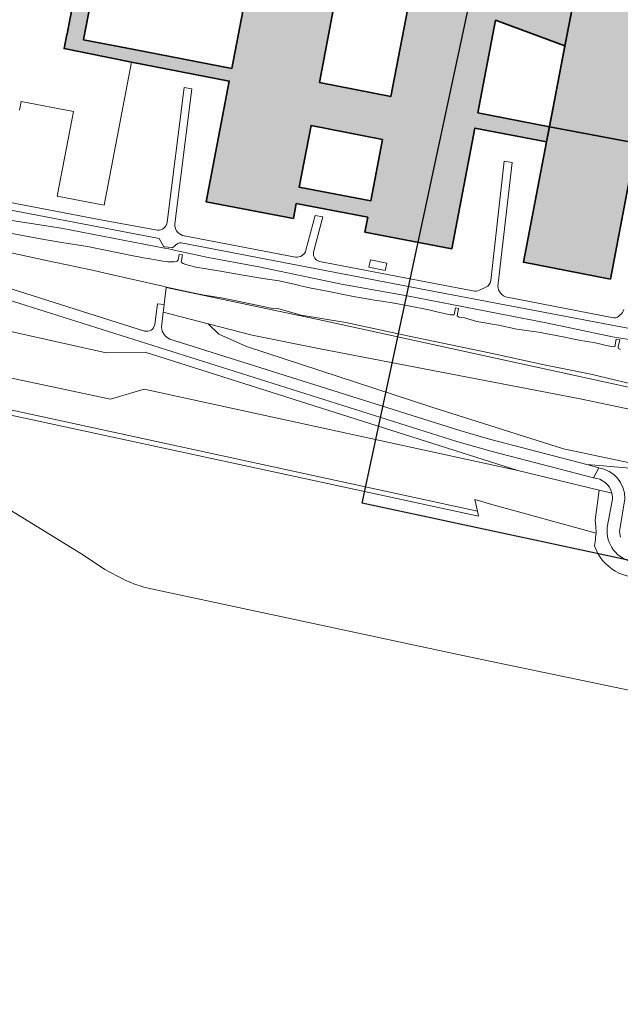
# Model space of a CAD drawing. Header units: metres. Extents: x 147053 to 148259, y 410382 to 411354.
# Tile 2 of 37: x 147229 to 147389, y 410407 to 410670. Entities that reach past the tile are written whole.
import ezdxf

# ---------------------------------------------------------------- set-up
doc = ezdxf.new("R2010")
doc.units = ezdxf.units.M
for name, color, linetype, lineweight in [('B-WE-GR-BOS_NAALD-GV', 40, 'Continuous', 13), ('B-WE-GR-GROENVOORZIENING-GV', 80, 'Continuous', 18), ('B-WE-OG-BEBOUWING-GV', 7, 'Continuous', 35), ('B-WE-OG-TERREIN_CULTUURSCHEIDING-GV', 7, 'Continuous', 18), ('B-WE-OG-TERREIN_ERF-GV', 7, 'Continuous', 18), ('B-WE-OG-WATER-GV', 130, 'Continuous', 18), ('B-WE-VH-VERHARDING_ASFALT-GV', 252, 'Continuous', 18), ('B-WE-VH-VERHARDING_TEGEL-GV', 252, 'Continuous', 18)]:
    doc.layers.add(name, color=color, linetype=linetype, lineweight=lineweight)
doc.layers.add('N-WE-VH-VERHARDING-AP_BEBOUWING', color=7, linetype='Continuous', true_color=0xe7e2d0)

msp = doc.modelspace()

# ---------------------------------------------------------------- hatches: boundary and pattern name
at = {"layer": 'N-WE-VH-VERHARDING-AP_BEBOUWING', "linetype": 'ByBlock'}
h = msp.add_hatch(color=256, dxfattribs=at)
h.paths.add_polyline_path([(147383.53, 410711.51), (147364.38, 410715.19), (147365.1, 410718.95), (147369.78, 410743.42), (147369.89, 410743.99), (147372.56, 410757.95), (147380.78, 410800.92), (147357.53, 410805.39), (147356.85, 410801.84), (147354.06, 410802.38), (147337.69, 410805.51), (147338.36, 410809.02), (147315.14, 410813.49), (147298.72, 410727.7), (147297.51, 410721.42), (147294.23, 410704.25), (147285.23, 410657.24), (147259.16, 410662.3), (147259.16, 410662.3), (147245.61, 410664.93), (147245.71, 410665.45), (147250.96, 410692.58), (147246.45, 410693.53), (147241.22, 410666.52), (147241.18, 410666.33), (147240.45, 410662.56), (147258.46, 410658.9), (147284.58, 410653.87), (147278.4, 410621.6), (147301.71, 410617.15), (147302.47, 410621.11), (147321.6, 410617.45), (147320.84, 410613.49), (147344.08, 410609.03), (147350.25, 410641.29), (147369.4, 410637.66)])
h.paths.add_polyline_path([(147329.48, 410762.53), (147342.05, 410760.11), (147339.95, 410749.13), (147334.55, 410720.89), (147321.99, 410723.3), (147327.38, 410751.54)], flags=16)
h.paths.add_polyline_path([(147320.77, 410716.93), (147339.92, 410713.27), (147334.3, 410683.9), (147316.5, 410694.54)], flags=16)
h.paths.add_polyline_path([(147308.66, 410653.49), (147315.43, 410688.96), (147325.12, 410681.5), (147333.26, 410678.45), (147327.77, 410649.74)], flags=16)
h.paths.add_polyline_path([(147325.58, 410638.28), (147322.44, 410621.87), (147303.3, 410625.46), (147306.46, 410641.99)], flags=16)
h.paths.add_polyline_path([(147376.56, 410675.07), (147357.38, 410678.57), (147363.17, 410708.88), (147382.33, 410705.22)], flags=16)
h.paths.add_polyline_path([(147370.16, 410641.62), (147351.03, 410645.38), (147355.76, 410670.14), (147374.3, 410663.28)], flags=17)
msp.add_hatch(color=256, dxfattribs=at).paths.add_polyline_path([(147420.47, 410778.35), (147420.53, 410778.66), (147397.23, 410783.1), (147391.72, 410754.29), (147389.05, 410740.32), (147388.93, 410739.75), (147384.26, 410715.29), (147383.53, 410711.51), (147382.33, 410705.22), (147376.56, 410675.07), (147374.3, 410663.28), (147370.16, 410641.62), (147393.42, 410637.23), (147394.03, 410640.38), (147401.29, 410642.57), (147403.09, 410651.87), (147406.79, 410671.06), (147400.15, 410672.34), (147409.57, 410721.48), (147415.86, 410720.28), (147420.56, 410744.8), (147417.12, 410745.46), (147417.77, 410748.84), (147417.08, 410748.97), (147419.24, 410760.26), (147417.08, 410760.68)], flags=17)
msp.add_hatch(color=256, dxfattribs=at).paths.add_polyline_path([(147370.16, 410641.62), (147369.4, 410637.66), (147363.23, 410605.41), (147386.47, 410600.91), (147391.5, 410627.17), (147408.33, 410623.97), (147403.31, 410597.75), (147421.89, 410594.19), (147422.19, 410595.75), (147427.06, 410621.22), (147440.29, 410618.59), (147436.48, 410598.73), (147458.37, 410594.53), (147458.6, 410594.49), (147464.17, 410623.68), (147446.05, 410627.17), (147442.73, 410627.81), (147443.49, 410631.71), (147443.04, 410631.79), (147442.92, 410631.2), (147433.9, 410632.94), (147434, 410633.53), (147433.55, 410633.62), (147432.8, 410629.7), (147393.42, 410637.23)])

# ---------------------------------------------------------------- linework, layer by layer
at = {"layer": 'B-WE-GR-BOS_NAALD-GV'}
msp.add_lwpolyline([(147382.43, 410536.47), (147383.45, 410544.48), (147361.75, 410549.69), (147261.84, 410571.51), (147252.85, 410568.79), (147195.69, 410580.89), (147194.85, 410572.75), (147350.93, 410538.82), (147350.2, 410541.95), (147354.79, 410540.63), (147382.64, 410532.94), (147382.6, 410534.71)], close=True, dxfattribs=at)
at = {"layer": 'B-WE-GR-GROENVOORZIENING-GV'}
msp.add_lwpolyline([(147196.97, 410593.36), (147195.69, 410580.89), (147252.85, 410568.79), (147261.84, 410571.51), (147361.75, 410549.69), (147262.11, 410581.39), (147251.68, 410581.19)], close=True, dxfattribs=at)
at = {"layer": 'B-WE-OG-BEBOUWING-GV', "flags": 128}
for points in [[(147246.45, 410693.53), (147241.22, 410666.52), (147241.18, 410666.33), (147240.45, 410662.56), (147258.46, 410658.9), (147284.58, 410653.87), (147278.4, 410621.6), (147301.71, 410617.15), (147302.47, 410621.11), (147321.6, 410617.45), (147320.84, 410613.49), (147344.08, 410609.03), (147350.25, 410641.29), (147369.4, 410637.66), (147383.53, 410711.51)], [(147294.23, 410704.25), (147285.23, 410657.24), (147259.16, 410662.3), (147259.16, 410662.3), (147245.61, 410664.93), (147245.71, 410665.45), (147250.96, 410692.58)], [(147393.42, 410637.23), (147370.16, 410641.62), (147369.4, 410637.66), (147363.23, 410605.41), (147386.47, 410600.91), (147391.5, 410627.17)]]:
    msp.add_lwpolyline(points, dxfattribs=at)
at = {"layer": 'B-WE-OG-BEBOUWING-GV'}
for points in [[(147308.66, 410653.49), (147315.43, 410688.96), (147325.12, 410681.5), (147333.26, 410678.45), (147327.77, 410649.74)], [(147370.16, 410641.62), (147351.03, 410645.38), (147355.76, 410670.14), (147374.3, 410663.28)], [(147325.58, 410638.28), (147322.44, 410621.87), (147303.3, 410625.46), (147306.46, 410641.99)]]:
    msp.add_lwpolyline(points, close=True, dxfattribs=at)
msp.add_lwpolyline([(147376.56, 410675.07), (147374.3, 410663.28), (147370.16, 410641.62), (147393.42, 410637.23), (147394.03, 410640.38), (147401.29, 410642.57), (147403.09, 410651.87), (147406.79, 410671.06)], dxfattribs=at)
at = {"layer": 'B-WE-OG-TERREIN_CULTUURSCHEIDING-GV'}
for points in [[(147270.06, 410609.85), (147269.43, 410609.28), (147269.1, 410609.32), (147267.34, 410609.53), (147267.12, 410609.56), (147265.81, 410611.73), (147184.69, 410627.28)], [(147217.83, 410617.96), (147239.67, 410614.49), (147267.3, 410609.21), (147268.4, 410609), (147269.04, 410608.86), (147278.91, 410606.73), (147292.51, 410604.2), (147314.58, 410599.54), (147332.12, 410596.47), (147353.24, 410592.31), (147369.75, 410589.09), (147387.01, 410585.48), (147402.61, 410583.01)], [(147381.96, 410547.74), (147354.84, 410554.77), (147345.45, 410557.45), (147198.06, 410604.02), (147197.7, 410600.43)], [(147197.7, 410600.43), (147197.62, 410599.67), (147197.54, 410598.94), (147197.35, 410597.07), (147197.3, 410596.54), (147197.27, 410596.31), (147196.97, 410593.36), (147251.68, 410581.19), (147262.11, 410581.39), (147361.75, 410549.69), (147383.45, 410544.48), (147385.4, 410544.01), (147386.87, 410543.66)], [(147421.55, 410565.41), (147309.57, 410589.82), (147267.76, 410598.66), (147267.19, 410594.09), (147267.01, 410592.63), (147266.94, 410592.06)], [(147278.97, 410588.93), (147266.94, 410592.06), (147266.45, 410588.03)], [(147392.93, 410551.53), (147373.97, 410555.53), (147338.44, 410566.75), (147289.2, 410582.88), (147281.82, 410586.16), (147278.97, 410588.93), (147290.71, 410585.93), (147308.87, 410582.3), (147378.35, 410568.85), (147427.58, 410558.55)], [(147268.74, 410584.88), (147346.2, 410560.38), (147354.16, 410558.14), (147380.2, 410551.3), (147383.43, 410551.03), (147392.76, 410550.27), (147393.42, 410550.22)], [(147192.67, 410551.44), (147191.48, 410551.23), (147191.46, 410551.23), (147191.88, 410551.14), (147195.51, 410550.38), (147200.6, 410552.77), (147203.52, 410552.97), (147207.71, 410550.33), (147245.66, 410527.08), (147251.28, 410523.28), (147254.69, 410521.51)], [(147383.45, 410544.48), (147382.43, 410536.47), (147382.6, 410534.71), (147382.64, 410532.94)], [(147382.24, 410529.56), (147382.37, 410530.63), (147382.47, 410531.37), (147382.5, 410531.89), (147382.54, 410532.33), (147382.64, 410532.94), (147354.79, 410540.63), (147350.2, 410541.95), (147350.93, 410538.82)], [(147385.64, 410534.57), (147386.98, 410541.61)], [(147382.24, 410529.56), (147382.65, 410528.53), (147383.14, 410527.53), (147383.73, 410526.59), (147384.39, 410525.7), (147385.13, 410524.87), (147385.95, 410524.11), (147386.82, 410523.43), (147387.76, 410522.83), (147388.74, 410522.31), (147389.77, 410521.89), (147390.83, 410521.55), (147391.27, 410521.46)], [(147264.19, 410517.98), (147348.27, 410500), (147484.46, 410471.58), (147511.79, 410465.16), (147511.2, 410460.87), (147521.04, 410458.77), (147521.32, 410462.81), (147553.47, 410456.6), (147556.61, 410456.1), (147559.79, 410456.23), (147562.89, 410456.97), (147565.77, 410458.31), (147569.61, 410459.61), (147569.03, 410460.61), (147567.56, 410462.7), (147565.9, 410464.66), (147564.08, 410466.46), (147562.1, 410468.09), (147559.98, 410469.54), (147557.75, 410470.79), (147555.41, 410471.84), (147552.9, 410472.71), (147503.57, 410487.27)]]:
    msp.add_lwpolyline(points, dxfattribs=at)
for points in [[(147271.77, 410610.6, 0.25527), (147270.06, 410609.85)], [(147266.45, 410588.03, 0.280547), (147268.74, 410584.88)], [(147386.87, 410543.66, 0.327114), (147381.96, 410547.74)], [(147386.98, 410541.61, 0.095889), (147386.87, 410543.66)], [(147392.78, 410525.24, -0.406206), (147385.64, 410534.57)], [(147254.69, 410521.51, 0.082382), (147264.19, 410517.98)]]:
    msp.add_lwpolyline(points, format="xyb", dxfattribs=at)
msp.add_lwpolyline([(147194.85, 410572.75), (147194.7, 410571.26), (147305.48, 410547.43), (147351.25, 410537.48), (147350.93, 410538.82)], close=True, dxfattribs=at)
at = {"layer": 'B-WE-OG-TERREIN_ERF-GV'}
for points in [[(147374.3, 410663.28), (147355.76, 410670.14), (147351.03, 410645.38), (147370.16, 410641.62)], [(147326.3, 410603.22), (147321.91, 410604.1), (147322.33, 410606.04), (147326.68, 410605.15)]]:
    msp.add_lwpolyline(points, close=True, dxfattribs=at)
for points in [[(147422.19, 410595.75), (147421.89, 410594.19), (147403.31, 410597.75), (147408.33, 410623.97), (147391.5, 410627.17), (147386.47, 410600.91), (147363.23, 410605.41), (147369.4, 410637.66), (147350.25, 410641.29), (147344.08, 410609.03), (147320.84, 410613.49), (147321.6, 410617.45), (147302.47, 410621.11), (147301.71, 410617.15), (147278.4, 410621.6), (147284.58, 410653.87), (147258.46, 410658.9), (147251.11, 410620.65), (147238.57, 410623.05), (147242.47, 410643.42), (147242.92, 410645.74), (147228.92, 410648.42), (147228.48, 410646.11)], [(147268.02, 410616.15), (147272.55, 410652.17), (147274.61, 410651.8), (147270.04, 410615.66)], [(147354.46, 410600.51), (147358.07, 410632.47), (147360.21, 410632.07), (147356.42, 410599.71)], [(147184.15, 410629.39), (147251.14, 410616.58), (147265.38, 410613.96)], [(147305.09, 410608.61), (147307.55, 410617.96), (147309.59, 410617.59), (147307.11, 410608.07)], [(147272.07, 410612.61), (147302.31, 410606.78)], [(147308.69, 410605.61), (147349.71, 410597.79)], [(147351.48, 410597.93), (147353.19, 410598.72)], [(147358.38, 410596.15), (147387.33, 410590.56)]]:
    msp.add_lwpolyline(points, dxfattribs=at)
for points in [[(147265.38, 410613.96, 0.377274), (147268.02, 410616.15)], [(147270.04, 410615.66, 0.352006), (147272.07, 410612.61)], [(147302.31, 410606.78, 0.364956), (147305.09, 410608.61)], [(147307.11, 410608.07, 0.379748), (147308.69, 410605.61)], [(147353.19, 410598.72, 0.260031), (147354.46, 410600.51)], [(147356.42, 410599.71, 0.343908), (147358.38, 410596.15)], [(147349.71, 410597.79, 0.1686), (147351.48, 410597.93)], [(147387.33, 410590.56, 0.263219), (147389.11, 410591.36)], [(147389.11, 410591.36, 0.109032), (147390.08, 410592.74)]]:
    msp.add_lwpolyline(points, format="xyb", dxfattribs=at)
at = {"layer": 'B-WE-OG-WATER-GV'}
for points in [[(147389.12, 410582.1), (147388.77, 410582.22), (147388.62, 410582.36), (147388.56, 410582.76), (147388.98, 410584.66), (147388.02, 410584.81), (147387.67, 410582.84), (147386.78, 410582.88), (147384.99, 410583.28), (147383.19, 410583.69), (147381.97, 410583.97), (147380.76, 410584.15), (147378.51, 410584.47), (147373.8, 410585.45), (147367.22, 410586.7), (147361.45, 410587.52), (147356.54, 410588.56), (147350.79, 410589.61), (147347.44, 410590.54), (147346.7, 410590.64), (147346.08, 410590.77), (147345.53, 410591.12), (147345.89, 410593.09), (147345.02, 410593.24), (147344.68, 410591.37), (147344.5, 410591.35), (147344.14, 410591.32), (147343.63, 410591.35), (147339.71, 410592.27), (147337.94, 410592.68), (147332.53, 410593.76), (147328.65, 410594.48), (147325.35, 410595.01), (147323.98, 410595.23), (147317.81, 410596.22), (147310.31, 410597.75), (147306.49, 410598.47), (147304.39, 410598.92), (147302.95, 410599.3), (147302.77, 410599.35), (147299.08, 410600.14), (147297.94, 410600.41), (147293.56, 410601.11), (147287.8, 410602.03), (147281.72, 410603.08), (147275.64, 410604.11), (147273, 410604.85), (147272.22, 410605.09), (147271.78, 410605.33), (147271.75, 410605.51), (147271.75, 410605.67), (147271.83, 410605.92), (147272.09, 410607.37), (147271.23, 410607.52), (147270.92, 410606.04), (147270.73, 410605.82), (147270.66, 410605.73), (147270.43, 410605.6), (147269.87, 410605.52), (147268.63, 410605.54), (147268.16, 410605.55), (147267.86, 410605.59), (147266.87, 410605.75), (147263.85, 410606.22), (147261.15, 410606.7), (147260.41, 410606.83), (147259.83, 410606.95), (147254.95, 410607.92), (147246.72, 410609.6), (147239.83, 410610.7), (147234.12, 410611.67), (147225.99, 410613.22)], [(147224.67, 410608.25), (147236.05, 410605.83), (147242.96, 410604.41), (147248.39, 410603.18), (147252.61, 410602.23), (147266.05, 410599.18), (147266.14, 410599.16), (147267.78, 410598.78), (147272.32, 410597.74), (147276.08, 410596.94), (147277.93, 410596.63), (147282.99, 410595.79), (147292.43, 410593.86), (147295.76, 410593.15), (147297.54, 410593.05), (147299.07, 410592.62), (147303.83, 410591.3), (147315.71, 410589.28), (147332.71, 410585.61), (147345.93, 410582.9), (147355.74, 410580.86), (147368.74, 410578.02), (147381.19, 410575.49), (147394.26, 410572.4)]]:
    msp.add_lwpolyline(points, dxfattribs=at)
at = {"layer": 'B-WE-VH-VERHARDING_ASFALT-GV'}
for points in [[(147069.36, 410692.55), (147084.63, 410673.71), (147121.51, 410637.46), (147128.23, 410631.51), (147136.01, 410625.94), (147145.53, 410621.04), (147155.73, 410617.4), (147198.06, 410604.02), (147345.45, 410557.45), (147354.84, 410554.77), (147381.96, 410547.74)], [(147261.95, 410587.03), (147198.39, 410607.14), (147154.32, 410621.08), (147145.74, 410624.22), (147137.46, 410628.78), (147130.51, 410633.55), (147124.31, 410638.99), (147102.16, 410660.72)], [(147266.45, 410588.03), (147266.94, 410592.06), (147267.01, 410592.63), (147267.19, 410594.09), (147265.44, 410594.32), (147265.25, 410592.94), (147264.67, 410588.73)], [(147380.2, 410551.3), (147354.16, 410558.14), (147346.2, 410560.38), (147268.74, 410584.88)], [(147393.42, 410550.22), (147392.76, 410550.27), (147383.43, 410551.03), (147380.2, 410551.3), (147383.35, 410550.47)], [(147383.35, 410550.47), (147381.96, 410547.74)], [(147386.98, 410541.61), (147385.64, 410534.57)], [(147390.29, 410542.15), (147388.96, 410533.98)]]:
    msp.add_lwpolyline(points, dxfattribs=at)
for points in [[(147264.67, 410588.73, -0.443369), (147261.95, 410587.03)], [(147268.74, 410584.88, -0.280547), (147266.45, 410588.03)], [(147383.35, 410550.47, -0.376625), (147390.3, 410542.23)], [(147381.96, 410547.74, -0.327114), (147386.87, 410543.66)], [(147386.87, 410543.66, -0.095889), (147386.98, 410541.61)], [(147385.64, 410534.57, 0.406206), (147392.78, 410525.24)], [(147389.19, 410531.86, -0.102504), (147388.96, 410533.98)]]:
    msp.add_lwpolyline(points, format="xyb", dxfattribs=at)
at = {"layer": 'B-WE-VH-VERHARDING_TEGEL-GV'}
for points in [[(147270.04, 410615.66), (147274.61, 410651.8), (147272.55, 410652.17), (147268.02, 410616.15)], [(147356.42, 410599.71), (147360.21, 410632.07), (147358.07, 410632.47), (147354.46, 410600.51)], [(147265.38, 410613.96), (147251.14, 410616.58), (147184.15, 410629.39)], [(147184.69, 410627.28), (147265.81, 410611.73), (147267.12, 410609.56), (147267.34, 410609.53), (147269.1, 410609.32), (147269.43, 410609.28), (147270.06, 410609.85)], [(147307.11, 410608.07), (147309.59, 410617.59), (147307.55, 410617.96), (147305.09, 410608.61)], [(147302.31, 410606.78), (147272.07, 410612.61)], [(147271.77, 410610.6), (147337.59, 410597.99), (147405.18, 410585.08), (147447.79, 410576.92), (147448.17, 410578.91), (147430.42, 410582.3)], [(147349.71, 410597.79), (147308.69, 410605.61)], [(147353.19, 410598.72), (147351.48, 410597.93)], [(147387.33, 410590.56), (147358.38, 410596.15)]]:
    msp.add_lwpolyline(points, dxfattribs=at)
for points in [[(147268.02, 410616.15, -0.377274), (147265.38, 410613.96)], [(147272.07, 410612.61, -0.352006), (147270.04, 410615.66)], [(147270.06, 410609.85, -0.25527), (147271.77, 410610.6)], [(147305.09, 410608.61, -0.364956), (147302.31, 410606.78)], [(147308.69, 410605.61, -0.379748), (147307.11, 410608.07)], [(147354.46, 410600.51, -0.260031), (147353.19, 410598.72)], [(147358.38, 410596.15, -0.343908), (147356.42, 410599.71)], [(147351.48, 410597.93, -0.1686), (147349.71, 410597.79)], [(147389.11, 410591.36, -0.263219), (147387.33, 410590.56)], [(147390.08, 410592.74, -0.109032), (147389.11, 410591.36)]]:
    msp.add_lwpolyline(points, format="xyb", dxfattribs=at)
at = {"layer": 'Defpoints'}
msp.add_lwpolyline([(147396.55, 410897.53), (148021.59, 410763.53), (147945.15, 410406.97), (147320.11, 410540.97)], close=True, dxfattribs=at)

doc.saveas('drawing.dxf')
